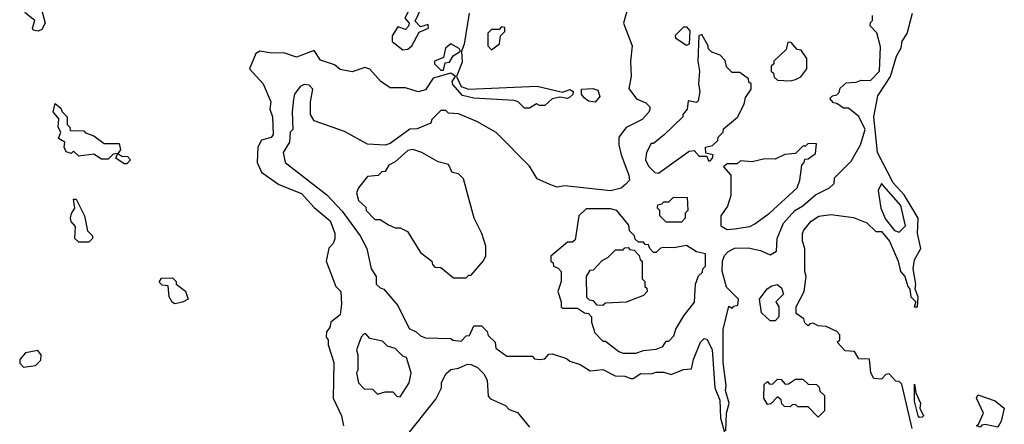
# Model space of a CAD drawing. Extents: x 2668140 to 2765664, y 823621 to 955240.
# Tile 157 of 256: x 2680062 to 2683950, y 880801 to 882399. Entities that reach past the tile are written whole.
import ezdxf

# ---------------------------------------------------------------- set-up
doc = ezdxf.new("R2010")
doc.units = 0

msp = doc.modelspace()

# ---------------------------------------------------------------- linework, layer by layer
at = {"layer": '0CON02XD'}
for points in [[(2680135, 882353.3), (2680115, 882357.5), (2680112, 882365), (2680121.2, 882395), (2680084.4, 882424.4), (2680080.8, 882435), (2680095, 882458.8), (2680125, 882480), (2680138.3, 882478.3), (2680150, 882465), (2680150, 882435), (2680162.5, 882385), (2680149.3, 882360.7), (2680135, 882353.3)], [(2681837.1, 882425), (2681817.4, 882302.6), (2681806.2, 882275), (2681808.9, 882231.1), (2681787.5, 882175), (2681805.6, 882135.6), (2681834.2, 882124.2), (2682105, 882136.7), (2682205, 882112.5), (2682235, 882123.3), (2682247.5, 882115), (2682246.1, 882103.9), (2682235, 882092.5), (2682225, 882087.5), (2682195, 882092.5), (2682165, 882086.7), (2682135, 882060), (2682115, 882060), (2682103.3, 882066.7), (2682075, 882050), (2682055, 882050), (2682030, 882075), (2682015, 882080), (2681855, 882089.5), (2681810, 882100), (2681772.3, 882142.3), (2681770, 882155), (2681782.5, 882175), (2681765, 882187.5), (2681695, 882167.5), (2681665, 882122.5), (2681635, 882113.8), (2681585, 882130), (2681525, 882130), (2681487.5, 882155), (2681445, 882203.3), (2681425, 882210), (2681375, 882193.3), (2681327.5, 882202.5), (2681305, 882220), (2681249.3, 882239.3), (2681225, 882277.5), (2681155, 882251.2), (2681105, 882268.6), (2681057, 882267), (2681010, 882275), (2680994, 882265), (2680970, 882205), (2681023.3, 882145), (2681054, 882075), (2681050, 882045), (2681060, 882015), (2681062.5, 881945), (2681055, 881933.3), (2681017, 881923), (2681002.5, 881895), (2681000, 881835), (2681016.4, 881796.4), (2681085, 881747.5), (2681175, 881712.5), (2681225, 881657.5), (2681287.5, 881605), (2681306.4, 881556.4), (2681307, 881533), (2681300, 881515), (2681283, 881497), (2681272.5, 881445), (2681310, 881345), (2681330, 881325), (2681332.5, 881275), (2681327, 881233), (2681290, 881205), (2681287, 881183), (2681273, 881167), (2681272.5, 881145), (2681280, 881135), (2681280, 881115), (2681302.5, 881045), (2681300, 880905), (2681332.5, 880835), (2681340, 880795)], [(2682461.7, 882441.7), (2682446.7, 882385), (2682480, 882295), (2682474, 882235), (2682476.2, 882175), (2682467.3, 882127.3), (2682497, 882087), (2682535, 882070), (2682550, 882055), (2682550, 882045), (2682546.4, 882033.6), (2682520, 882005), (2682457, 881973), (2682427.5, 881935), (2682427.5, 881905), (2682437.5, 881865), (2682467.5, 881785), (2682470, 881765), (2682455, 881750), (2682437, 881733), (2682395, 881722.5), (2682215, 881742.5), (2682185, 881737.5), (2682155, 881747.5), (2682105, 881770), (2682075, 881820), (2681943, 881953), (2681867, 881997), (2681795, 882027.5), (2681755, 882030), (2681745, 882040), (2681725, 882040), (2681690, 882005), (2681685, 881990), (2681631.7, 881968.3), (2681603, 881967), (2681525, 881910), (2681505, 881903.3), (2681435, 881907.5), (2681345, 881957.5), (2681225, 882000), (2681210, 882025), (2681210, 882075), (2681220, 882125), (2681205, 882140), (2681185, 882142.5), (2681170, 882135), (2681147.5, 882105), (2681143.3, 882085), (2681137.5, 882035), (2681140, 881965), (2681130, 881955), (2681127.5, 881915), (2681102.5, 881875), (2681110, 881835), (2681275, 881707.5), (2681335, 881642.5), (2681406.7, 881545), (2681432.5, 881495), (2681450, 881415), (2681470, 881385), (2681470, 881355), (2681485, 881340), (2681500, 881335), (2681555, 881270), (2681600, 881180), (2681627, 881167), (2681645, 881150), (2681665, 881142.5), (2681765, 881140), (2681773, 881133), (2681805, 881130), (2681825, 881150), (2681838.3, 881151.7), (2681855, 881190), (2681885, 881190), (2681908.3, 881168.3), (2681911.7, 881151.7), (2681940, 881125), (2681941.7, 881101.7), (2681985, 881070), (2682085, 881070), (2682095, 881060), (2682115, 881057.5), (2682135, 881060), (2682151.7, 881078.3), (2682165, 881080), (2682221.7, 881061.7), (2682235, 881050), (2682275, 881037.5), (2682315, 881012.5), (2682365, 881017.5), (2682413, 880993), (2682451.7, 880991.7), (2682475, 880982.5), (2682485, 880982.5), (2682515, 881002.5), (2682555, 881000), (2682575, 881007.5), (2682605, 881007.5), (2682635, 880997.5), (2682683, 881017), (2682715, 881020), (2682723, 881057), (2682750, 881125), (2682765, 881140), (2682775, 881137.5), (2682796.4, 881096.4), (2682807.5, 880945), (2682826.4, 880896.4), (2682828.8, 880825), (2682845, 880770)], [(2681575, 882280), (2681595, 882282.5), (2681610, 882295), (2681640, 882350), (2681676.7, 882365), (2681675, 882380), (2681645, 882370), (2681623, 882393), (2681647, 882443), (2681645, 882450), (2681625, 882450), (2681597, 882433), (2681582.5, 882405), (2681600, 882385), (2681597, 882373), (2681585, 882360), (2681555, 882370), (2681532.5, 882335), (2681533.3, 882313.3), (2681575, 882280)], [(2683586.7, 880785), (2683545, 880960), (2683535, 880970), (2683521.7, 880971.7), (2683495, 881000), (2683481.7, 880998.3), (2683465, 880980), (2683435, 880982.5), (2683422.5, 881005), (2683418.3, 881058.3), (2683375, 881060), (2683358.3, 881088.3), (2683321.7, 881091.7), (2683290, 881125), (2683300, 881135), (2683300, 881155), (2683288.3, 881168.3), (2683247, 881187), (2683215, 881190), (2683195, 881200), (2683181.7, 881198.3), (2683175, 881190), (2683161.7, 881201.7), (2683158.3, 881218.3), (2683128.3, 881238.3), (2683127.5, 881265), (2683160, 881325), (2683167.5, 881385), (2683162.5, 881405), (2683162.5, 881495), (2683152.5, 881525), (2683152.5, 881555), (2683158.3, 881568.3), (2683187, 881603), (2683217.5, 881622.5), (2683265, 881630), (2683355, 881617.5), (2683407, 881597), (2683443, 881563), (2683465, 881562.5), (2683496, 881525), (2683531.2, 881445), (2683540, 881405), (2683556.7, 881385), (2683568.8, 881345), (2683577.5, 881335), (2683581.2, 881305), (2683600, 881285), (2683593.8, 881265), (2683607.5, 881265), (2683610, 881305), (2683597.5, 881335), (2683600, 881355), (2683590, 881415), (2683595, 881450), (2683620, 881495), (2683606.7, 881555), (2683610, 881615), (2683555, 881706.7), (2683511.2, 881755), (2683448.8, 881875), (2683434.2, 882015), (2683451.2, 882098.8), (2683501.2, 882175), (2683523.8, 882255), (2683542.3, 882287.7), (2683546.1, 882313.9), (2683566, 882344), (2683587.5, 882425)], [(2682850, 880775), (2682853.3, 880845), (2682863.3, 880885), (2682848.8, 880935), (2682851.2, 880955), (2682840, 881045), (2682840, 881175), (2682861.7, 881268.3), (2682875, 881260), (2682881.7, 881268.3), (2682898.3, 881271.7), (2682900, 881295), (2682853, 881343), (2682836.4, 881406.4), (2682836.7, 881445), (2682845, 881467.5), (2682858.3, 881481.7), (2682885, 881496.2), (2682938.3, 881498.3), (2682987, 881487), (2683025, 881470), (2683050, 881485), (2683052.5, 881535), (2683077.5, 881595), (2683122.5, 881645), (2683155, 881663.3), (2683205, 881707.5), (2683260, 881735), (2683278.3, 881751.7), (2683280, 881775), (2683345, 881840), (2683382.5, 881905), (2683400, 881965), (2683376.2, 882016.2), (2683335, 882050), (2683315, 882050), (2683288.3, 882068.3), (2683275, 882070), (2683261.7, 882088.3), (2683271.7, 882098.3), (2683288.3, 882101.7), (2683298.3, 882111.7), (2683301.7, 882128.3), (2683325, 882150), (2683365, 882152.5), (2683385, 882160), (2683421.7, 882158.3), (2683456.7, 882195), (2683461.7, 882291.7), (2683447, 882347), (2683420, 882375), (2683421.7, 882388.3), (2683430, 882395), (2683430, 882415)], [(2681925, 882280), (2681957, 882303), (2681960, 882335), (2681978.3, 882351.7), (2681978.3, 882368.3), (2681965, 882370), (2681955, 882360), (2681925, 882360), (2681910, 882345), (2681910, 882295), (2681925, 882280)], [(2682695, 882297.5), (2682652.5, 882325), (2682651.7, 882338.3), (2682685, 882370), (2682695, 882370), (2682708, 882355), (2682705, 882302.5), (2682695, 882297.5)], [(2682585, 881792.5), (2682705, 881880), (2682725, 881882.5), (2682745, 881860), (2682775, 881860), (2682781.7, 881841.7), (2682788.3, 881841.7), (2682798.3, 881851.7), (2682800, 881865), (2682771.7, 881871.7), (2682770, 881895), (2682798.3, 881901.7), (2682818.3, 881921.7), (2682820, 881935), (2682840, 881955), (2682841.7, 881968.3), (2682896.4, 882013.6), (2682922.5, 882065), (2682928.3, 882091.7), (2682950, 882125), (2682950, 882145), (2682941.7, 882151.7), (2682940, 882165), (2682905, 882190), (2682875, 882190), (2682853, 882213), (2682848.3, 882238.3), (2682828.3, 882258.3), (2682795, 882270), (2682780, 882285), (2682780, 882295), (2682755, 882340), (2682743.3, 882335), (2682740, 882235), (2682746.7, 882195), (2682742.5, 882145), (2682747.5, 882115), (2682741.7, 882078.3), (2682735, 882072.5), (2682701.7, 882078.3), (2682697.5, 882045), (2682680, 882025), (2682680, 882015), (2682606.4, 881943.6), (2682565, 881910), (2682555, 881910), (2682537.5, 881875), (2682533.3, 881845), (2682545, 881820), (2682570, 881795), (2682585, 881792.5)], [(2683105, 882157.5), (2683125, 882162.5), (2683146.4, 882173.6), (2683170, 882205), (2683170, 882245), (2683148.3, 882278.3), (2683131.7, 882281.7), (2683108.3, 882308.3), (2683095, 882310), (2683088.3, 882281.7), (2683040, 882235), (2683040, 882225), (2683030, 882215), (2683030, 882195), (2683038.3, 882188.3), (2683041.7, 882171.7), (2683055, 882160), (2683105, 882157.5)], [(2681735, 882200), (2681741.7, 882228.3), (2681759.3, 882230.7), (2681773.5, 882256.5), (2681802.5, 882275), (2681797.5, 882285), (2681765, 882303.3), (2681743.9, 882286.1), (2681735, 882250), (2681700, 882235), (2681700, 882225), (2681725, 882200), (2681735, 882200)], [(2682335, 882073.3), (2682307.5, 882077.5), (2682290.7, 882090.7), (2682280, 882105), (2682280, 882125), (2682325, 882127.5), (2682345, 882120), (2682352.5, 882095), (2682335, 882073.3)], [(2680485, 881830), (2680475, 881830), (2680441.7, 881851.7), (2680450, 881870), (2680431.7, 881868.3), (2680411.7, 881848.3), (2680385, 881847.5), (2680355, 881867.5), (2680295, 881860), (2680275, 881880), (2680265, 881870), (2680245, 881877.5), (2680237.5, 881895), (2680240, 881915), (2680215, 881930), (2680223.8, 881955), (2680214.2, 881975), (2680217, 882007), (2680194, 882035), (2680201.7, 882068.3), (2680225, 882050), (2680230, 882035), (2680250, 882015), (2680250, 881985), (2680260, 881975), (2680261.7, 881961.7), (2680315, 881960), (2680321.7, 881951.7), (2680355, 881940), (2680395, 881910), (2680455, 881910), (2680460, 881885), (2680450, 881870), (2680465, 881860), (2680488.3, 881858.3), (2680500, 881845), (2680485, 881830)], [(2681825, 881380), (2681835, 881390), (2681845, 881390), (2681892.5, 881445), (2681902.5, 881465), (2681903.3, 881505), (2681886.7, 881555), (2681856.7, 881615), (2681815, 881770), (2681795, 881790), (2681770, 881795), (2681755, 881827.5), (2681715, 881837.5), (2681650, 881875), (2681615, 881886.7), (2681595, 881882.5), (2681545, 881837.5), (2681520, 881825), (2681505, 881800), (2681491.7, 881798.3), (2681477, 881783), (2681435, 881780), (2681400, 881735), (2681392.5, 881715), (2681400, 881685), (2681428.3, 881658.3), (2681430, 881645), (2681465, 881610), (2681485, 881610), (2681518.3, 881588.3), (2681545, 881577.5), (2681565, 881577.5), (2681593, 881563), (2681645, 881480), (2681690, 881445), (2681691.7, 881431.7), (2681701.7, 881421.7), (2681725, 881420), (2681775, 881380), (2681825, 881380)], [(2682855, 881570), (2682885, 881572.5), (2682945, 881582.5), (2682965, 881592.5), (2683022.5, 881635), (2683132.5, 881735), (2683142.5, 881765), (2683150, 881825), (2683160, 881835), (2683161.7, 881848.3), (2683175, 881850), (2683205, 881870), (2683208.3, 881908.3), (2683175, 881910), (2683165, 881900), (2683155, 881900), (2683125, 881870), (2683083, 881867), (2683045, 881847.5), (2683005, 881850), (2682955, 881837.5), (2682908.3, 881841.7), (2682895, 881830), (2682855, 881830), (2682841.7, 881818.3), (2682870, 881785), (2682870, 881705), (2682857, 881663), (2682830, 881625), (2682830, 881585), (2682855, 881570)], [(2683535, 881560), (2683560, 881585), (2683541.2, 881665), (2683465, 881752.5), (2683452, 881725), (2683462.5, 881655), (2683480.9, 881610.9), (2683517, 881567), (2683535, 881560)], [(2680335, 881520), (2680295, 881520), (2680280, 881535), (2680282.5, 881582.5), (2680265, 881602.5), (2680262, 881615), (2680266.1, 881633.9), (2680280, 881655), (2680275, 881690), (2680285, 881690), (2680317.5, 881625), (2680330, 881565), (2680350, 881545), (2680350, 881535), (2680335, 881520)], [(2682675, 881600), (2682615, 881600), (2682590, 881625), (2682590, 881645), (2682580, 881655), (2682581.7, 881668.3), (2682598.3, 881671.7), (2682605, 881680), (2682625, 881680), (2682643, 881697), (2682698.3, 881698.3), (2682700, 881645), (2682690, 881635), (2682690, 881615), (2682675, 881600)], [(2682495, 881082.5), (2682525, 881092.5), (2682575, 881097.5), (2682601.7, 881108.3), (2682615, 881130), (2682625, 881130), (2682645, 881150), (2682653, 881177), (2682685, 881230), (2682727, 881283), (2682730, 881355), (2682743, 881387), (2682758.3, 881401.7), (2682760, 881415), (2682770, 881425), (2682770, 881475), (2682735, 881482.5), (2682695, 881506.7), (2682645, 881497.5), (2682605, 881500), (2682593, 881497), (2682575, 881480), (2682565, 881480), (2682550, 881495), (2682545, 881510), (2682531.7, 881511.7), (2682525, 881520), (2682505, 881520), (2682491.7, 881531.7), (2682490, 881545), (2682470, 881565), (2682467, 881587), (2682420, 881645), (2682395, 881652.5), (2682298.3, 881651.7), (2682270, 881625), (2682255, 881530), (2682245, 881520), (2682225, 881520), (2682160, 881465), (2682160, 881445), (2682168.3, 881438.3), (2682170, 881425), (2682188.3, 881418.3), (2682200, 881405), (2682200, 881365), (2682187.5, 881325), (2682200, 881285), (2682200, 881265), (2682205, 881260), (2682265, 881260), (2682291.7, 881241.7), (2682308.3, 881238.3), (2682320, 881225), (2682320, 881205), (2682333, 881163), (2682365, 881130), (2682375, 881130), (2682428.3, 881088.3), (2682445, 881082.5), (2682495, 881082.5)], [(2682365, 881270), (2682341.7, 881271.7), (2682328.3, 881288.3), (2682311.7, 881291.7), (2682301.7, 881301.7), (2682300, 881385), (2682315, 881410), (2682328.3, 881411.7), (2682361.7, 881448.3), (2682385, 881460), (2682415, 881490), (2682445, 881490), (2682451.7, 881498.3), (2682465, 881500), (2682471.7, 881491.7), (2682488.3, 881488.3), (2682508.3, 881468.3), (2682511.7, 881451.7), (2682520, 881445), (2682520, 881375), (2682530, 881365), (2682530, 881345), (2682538.3, 881338.3), (2682540, 881325), (2682525, 881310), (2682457, 881283), (2682375, 881280), (2682365, 881270)], [(2680675, 881277.5), (2680663.6, 881283.6), (2680652.5, 881305), (2680648.3, 881348.3), (2680625, 881350), (2680613, 881363), (2680621.7, 881378.3), (2680665, 881380), (2680680, 881365), (2680680, 881355), (2680716.7, 881326.7), (2680727.5, 881295), (2680705, 881283.3), (2680675, 881277.5)], [(2683045, 881210), (2683025, 881210), (2682991.7, 881241.7), (2682983.8, 881295), (2683014.1, 881335.9), (2683031.4, 881348.6), (2683053.6, 881353.6), (2683070.7, 881340.7), (2683077.5, 881315), (2683047.5, 881285), (2683060, 881265), (2683060, 881225), (2683045, 881210)], [(2681565, 880910), (2681600, 880965), (2681607.5, 881005), (2681590, 881065), (2681575, 881070), (2681545, 881100), (2681515, 881110), (2681495, 881130), (2681445, 881140), (2681428.3, 881158.3), (2681421.7, 881158.3), (2681410, 881145), (2681392.5, 881095), (2681397.5, 881075), (2681397.5, 881015), (2681392.5, 881005), (2681400, 880965), (2681421.7, 880941.7), (2681455, 880940), (2681475, 880920), (2681505, 880930), (2681535, 880930), (2681551.7, 880911.7), (2681565, 880910)], [(2680076.7, 881026.7), (2680125, 881033.8), (2680146, 881055), (2680146.2, 881075), (2680133.3, 881093.3), (2680085, 881083.8), (2680062.7, 881057.3), (2680062, 881042), (2680076.7, 881026.7)], [(2681585, 880750), (2681705, 880900), (2681727.5, 880945), (2681727.5, 880965), (2681745, 881000), (2681765, 881017.5), (2681795, 881022.5), (2681830.7, 881039.3), (2681845, 881037.5), (2681870, 881025), (2681895, 881000), (2681907.5, 880975), (2681911.7, 880911.7), (2681921.7, 880901.7), (2681980, 880875), (2681995, 880860), (2682028.3, 880848.3), (2682075, 880790)], [(2683215, 880830), (2683175, 880870), (2683135, 880870), (2683125, 880880), (2683111.7, 880878.3), (2683105, 880870), (2683081.7, 880871.7), (2683071.7, 880881.7), (2683068.3, 880898.3), (2683055, 880910), (2683028.3, 880881.7), (2683015, 880880), (2683000, 880905), (2683001.7, 880958.3), (2683015, 880970), (2683021.7, 880961.7), (2683035, 880960), (2683055, 880980), (2683068.3, 880978.3), (2683085, 880960), (2683098.3, 880961.7), (2683125, 880980), (2683155, 880980), (2683175, 880960), (2683208.3, 880958.3), (2683218.3, 880948.3), (2683221.7, 880931.7), (2683240, 880915), (2683240, 880855), (2683215, 880830)], [(2683615, 880828), (2683609.2, 880835), (2683595, 880892.5), (2683595, 880960), (2683600, 880925), (2683618.8, 880885), (2683616.2, 880865), (2683631.2, 880835), (2683625, 880830), (2683615, 880828)], [(2683925, 880790), (2683875, 880800), (2683861.7, 880798.3), (2683855, 880790), (2683840, 880795), (2683848.3, 880801.7), (2683867.5, 880845), (2683840, 880905), (2683845, 880917.5), (2683913.6, 880893.6), (2683950, 880865), (2683937, 880813), (2683925, 880790)]]:
    msp.add_lwpolyline(points, dxfattribs=at)

doc.saveas('drawing.dxf')
